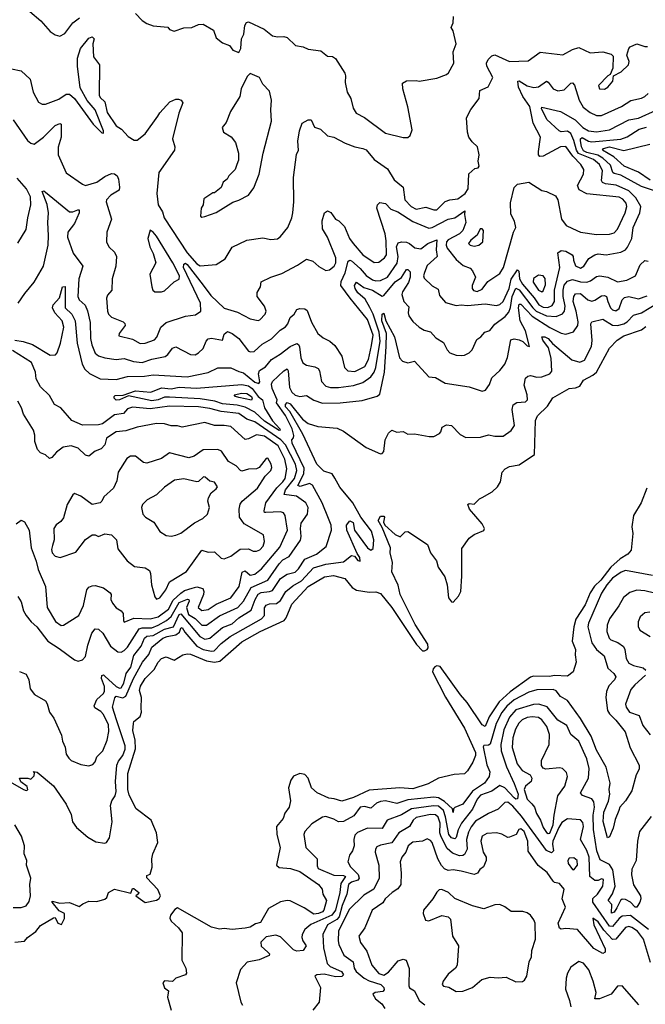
# Model space of a CAD drawing. Extents: x 1603745 to 1745082, y 385868 to 533966.
# Tile 244 of 256: x 1692366 to 1696248, y 414741 to 420854. Entities that reach past the tile are written whole.
import ezdxf

# ---------------------------------------------------------------- set-up
doc = ezdxf.new("R2010")
doc.units = 0

msp = doc.modelspace()

# ---------------------------------------------------------------- linework, layer by layer
at = {"layer": '0CON20XD'}
for points in [[(1692428, 420905), (1692497.7, 420847.7), (1692555, 420781.9), (1692585, 420760.8), (1692615, 420751.2), (1692645, 420769.2), (1692695.2, 420834.8), (1692736.7, 420865)], [(1693083.4, 420893.4), (1693125, 420850), (1693155, 420830), (1693195, 420816.2), (1693285, 420807.5), (1693295, 420792.5), (1693323.8, 420783.8), (1693385, 420803.3), (1693435, 420806), (1693475, 420823.8), (1693505, 420826.7), (1693569.3, 420789.3), (1693585, 420742.5), (1693625, 420710), (1693667.5, 420695), (1693687.5, 420665), (1693725, 420650), (1693737.5, 420675), (1693741.2, 420735), (1693756.2, 420765), (1693762.5, 420817.5), (1693773.6, 420836.4), (1693785, 420840), (1693883.3, 420795), (1693935, 420754), (1693965, 420748), (1694005, 420750.8), (1694025, 420744.2), (1694076.7, 420695), (1694125, 420685.7), (1694155, 420671.4), (1694235, 420661.2), (1694275, 420628), (1694306.2, 420626.2), (1694325, 420613.3), (1694383.1, 420523.1), (1694388.1, 420505), (1694385.8, 420465), (1694396.9, 420405), (1694420.5, 420365), (1694434.6, 420304.6), (1694454.2, 420275), (1694505, 420247.1), (1694635, 420148.9), (1694745, 420122), (1694775, 420123.8), (1694788.8, 420135), (1694800.7, 420170.7), (1694773.8, 420313.8), (1694742.2, 420425), (1694740.8, 420459.2), (1694765, 420474), (1694825, 420477.5), (1694845, 420472.5), (1694955, 420491.4), (1695015, 420514.4), (1695026, 420524), (1695060, 420585), (1695054.7, 420655.3), (1695074.4, 420705), (1695056.4, 420785), (1695043.3, 420805), (1695055.7, 420835.7), (1695056.9, 420875)], [(1692315, 420550), (1692375, 420535.8), (1692431.2, 420485), (1692450, 420405), (1692482.5, 420342.5), (1692505, 420330), (1692525, 420330.6), (1692609.3, 420360.7), (1692655, 420391.3), (1692675, 420391.6), (1692705.8, 420365.8), (1692822.3, 420205), (1692875, 420151.2), (1692885, 420150), (1692885.7, 420165), (1692833.8, 420293.8), (1692783.5, 420353.5), (1692741, 420431), (1692723.8, 420566.2), (1692725.4, 420615), (1692744, 420675), (1692795, 420738.9), (1692815, 420747.8), (1692828.1, 420735), (1692820, 420705), (1692823.9, 420623.9), (1692860.6, 420575), (1692860, 420385), (1692865, 420371.2), (1692895, 420343.3), (1692908.8, 420278.8), (1692963.8, 420195), (1692996.7, 420175), (1693039.5, 420129.5), (1693076, 420106), (1693095, 420105.8), (1693145, 420145.5), (1693223.1, 420255), (1693234.5, 420275.5), (1693298, 420345), (1693335, 420360.9), (1693351.9, 420361.9), (1693368.8, 420355), (1693377.6, 420337.6), (1693352.7, 420275), (1693313.1, 420115), (1693327.5, 420065), (1693325.8, 420045), (1693228.6, 419905), (1693216.9, 419775), (1693224.7, 419705), (1693251.7, 419661.7), (1693261.8, 419625), (1693405, 419406.1), (1693465, 419338.2), (1693485, 419325.6), (1693585, 419334.2), (1693640.6, 419369.4), (1693685, 419441.4), (1693774.3, 419485.7), (1693875, 419500), (1693925, 419488.6), (1693965, 419494.2), (1693985, 419508.8), (1694029.4, 419565), (1694054.4, 419625), (1694060, 419655), (1694067.1, 419722.9), (1694065.3, 419874.7), (1694083.3, 420016.7), (1694095.6, 420045), (1694090.7, 420099.3), (1694101.9, 420165), (1694118.3, 420211.7), (1694155, 420233.3), (1694175, 420233.3), (1694195, 420187.5), (1694232.5, 420175), (1694275, 420133.3), (1694315, 420124), (1694385, 420087.9), (1694445, 420065.5), (1694495, 420055.5), (1694515, 420045.5), (1694565, 419985.5), (1694648.1, 419928.1), (1694690.4, 419860.4), (1694711.8, 419841.8), (1694745.6, 419815), (1694755.3, 419735), (1694793.9, 419693.9), (1694825, 419678.9), (1694885, 419690.3), (1694935, 419673), (1694955, 419674.7), (1695005, 419725.4), (1695035, 419736), (1695085, 419741.4), (1695129.1, 419775), (1695148.5, 419805), (1695152.7, 419897.3), (1695189.3, 419930.7), (1695210, 419935), (1695216.7, 419945), (1695210, 419975), (1695217.5, 420015), (1695205.6, 420065), (1695173.1, 420095), (1695151.9, 420125), (1695144.4, 420155), (1695138, 420245), (1695165, 420296.2), (1695216, 420365), (1695222, 420415), (1695271.7, 420438.3), (1695301.2, 420495), (1695264.6, 420565), (1695263.1, 420585), (1695273.4, 420606.6), (1695295, 420629.2), (1695315, 420635.6), (1695404.1, 420594.1)], [(1695404.1, 420594.1), (1695520.9, 420599.1), (1695595, 420652.5), (1695736.2, 420636.2), (1695795, 420668.6), (1695835, 420682), (1695905, 420649.4), (1695985, 420654.2), (1696035, 420641.2), (1696048.3, 420628.3), (1696046.2, 420553.8), (1696030, 420515), (1696015, 420506.7), (1695957.5, 420445), (1695962.5, 420425), (1695995, 420422), (1696016, 420435), (1696046.5, 420473.5), (1696050, 420505), (1696098.8, 420531.2), (1696143.8, 420575), (1696147.5, 420595), (1696133.8, 420635), (1696145.8, 420675), (1696154.5, 420685.5), (1696195, 420705.4), (1696245, 420687.5), (1696261.1, 420688.9)], [(1692325, 420233.6), (1692415, 420103.6), (1692435, 420088.2), (1692455, 420081.9), (1692514.4, 420125), (1692585, 420196.5), (1692615, 420210), (1692623.8, 420205), (1692623.1, 420125), (1692603.8, 420063.8), (1692604.5, 420015), (1692655, 419904.2), (1692755, 419832.5), (1692775, 419824.4), (1692844.6, 419844.6), (1692895, 419880.5), (1692935, 419898.7), (1692955, 419896.6), (1692970.5, 419885), (1692979.1, 419865), (1692986.1, 419813.9), (1692983.1, 419796.9), (1692930.5, 419765), (1692905, 419735.7), (1692903.2, 419723.2), (1692935.6, 419615), (1692906.7, 419535), (1692905.5, 419475.5), (1692918.6, 419445), (1692955, 419410.8), (1692965.5, 419384.5), (1692963.2, 419325), (1692940, 419245), (1692937.1, 419175), (1692911.1, 419145), (1692904.6, 419125.4), (1692910, 419045), (1692917.5, 419025), (1692936.4, 419006.4), (1693008.5, 418978.5), (1693018.5, 418968.5), (1693020, 418955), (1692982.5, 418905), (1692981.4, 418891.4), (1693065, 418871.5), (1693113.9, 418843.9), (1693145, 418845.3), (1693202.8, 418867.2), (1693216.3, 418883.7), (1693241.5, 418945), (1693275.6, 418975), (1693395, 419013.1), (1693457.4, 419022.6), (1693490.6, 419045), (1693487.7, 419095), (1693381.8, 419315), (1693385, 419336.7), (1693395, 419343.3), (1693405, 419334), (1693505, 419206.5), (1693551.5, 419141.5), (1693635, 419063.8), (1693718.3, 419038.3), (1693795, 418998), (1693845, 418986), (1693855, 418990), (1693888.1, 419025), (1693895.6, 419045), (1693885.6, 419075), (1693840, 419135), (1693840.3, 419159.7), (1693860, 419195), (1693865, 419227.5), (1693925, 419255.6), (1693992.5, 419277.5), (1694090.4, 419329.6), (1694145, 419368), (1694185, 419354.3), (1694221.3, 419321.3), (1694265, 419296.4), (1694288.5, 419301.5), (1694316.9, 419325), (1694327.5, 419345), (1694326.6, 419375), (1694275, 419504.2), (1694244.3, 419555), (1694241.9, 419605), (1694256.7, 419655), (1694275, 419668.2), (1694296.9, 419656.9), (1694325, 419616), (1694346.1, 419606.1), (1694380.4, 419570.4), (1694413.1, 419495), (1694434, 419464), (1694495.4, 419395), (1694565, 419346), (1694595, 419348.9), (1694630, 419375), (1694641.6, 419395), (1694640.8, 419480.8), (1694632.9, 419525), (1694581.5, 419685), (1694585.8, 419705), (1694601.2, 419718.8), (1694635, 419712.1), (1694668.8, 419678.8), (1694712.3, 419662.3), (1694805, 419600.6), (1694905, 419560), (1694925, 419564.2), (1695025, 419616.5), (1695065, 419624.5), (1695127.9, 419667.9), (1695125.6, 419644.4), (1695135.1, 419595), (1695116.1, 419545), (1695095.2, 419525), (1695025, 419487.8), (1695015, 419475.3), (1695012.3, 419455), (1695019, 419435), (1695075, 419365.5), (1695118.3, 419328.3), (1695161.2, 419311.2), (1695174.7, 419294.7), (1695193.5, 419255), (1695173.1, 419205), (1695172.7, 419185), (1695182.2, 419172.2), (1695205, 419167.5), (1695235, 419180.8), (1695270.4, 419229.6), (1695345, 419278.6), (1695367.9, 419315), (1695429.1, 419535), (1695445.4, 419565), (1695435.6, 419604.4), (1695413.8, 419646.2), (1695412.3, 419717.7), (1695435, 419812.5), (1695455, 419833.3), (1695525, 419846.2), (1695605, 419793.3), (1695635, 419788), (1695690.5, 419760.5), (1695705.6, 419735.6), (1695727.1, 419615), (1695757.2, 419577.2), (1695795, 419558.5), (1695845, 419535.7), (1695945, 419520.5), (1696025, 419522.4), (1696055, 419531.6), (1696076.2, 419553.8), (1696122, 419655), (1696132.4, 419695), (1696128.1, 419715), (1696109.3, 419739.3), (1696085, 419752.1), (1695885, 419772.3), (1695837.4, 419797.4), (1695827.8, 419825), (1695863.8, 419895), (1695865.4, 419925), (1695847.8, 419955), (1695798, 420008), (1695755, 420066), (1695722.5, 420065), (1695615, 420006), (1695594.3, 420004.3), (1695585.9, 420015.9), (1695584.3, 420035), (1695596.9, 420125), (1695551.4, 420211.4), (1695530.7, 420315), (1695487.9, 420377.9), (1695461.5, 420435), (1695457, 420473), (1695465, 420474.5), (1695515, 420443), (1695556.3, 420433.7), (1695585, 420438.4), (1695635, 420471.8), (1695645, 420466.9), (1695675, 420424.4), (1695705, 420413.2), (1695745, 420419.2), (1695785, 420460), (1695795, 420462.3), (1695807.6, 420447.6), (1695837.1, 420355), (1695861.7, 420311.7), (1695905, 420278.2), (1695945, 420260.4), (1695975, 420258.9), (1696100.6, 420315), (1696157.5, 420352.5), (1696225, 420367.1), (1696245, 420377.1), (1696265, 420395.5)], [(1693495, 419627.5), (1693515, 419632.5), (1693585, 419656.7), (1693688.8, 419721.2), (1693726.6, 419733.4), (1693786.2, 419765), (1693819.1, 419810.9), (1693850.8, 419895), (1693875.6, 420025), (1693928.2, 420225), (1693923.3, 420295), (1693928.1, 420355), (1693915, 420410), (1693874, 420455), (1693853.3, 420495), (1693795, 420520), (1693777.7, 420502.3), (1693740, 420425), (1693732.7, 420377.3), (1693673.3, 420285), (1693646.7, 420215), (1693621.2, 420185), (1693631.2, 420155), (1693677.7, 420127.7), (1693705, 420092.5), (1693723.3, 420025), (1693722.5, 419982.5), (1693714.2, 419955.8), (1693703.8, 419925), (1693663.3, 419885), (1693653.3, 419865), (1693627.5, 419845), (1693615, 419813.3), (1693575, 419780), (1693565, 419780), (1693507.5, 419742.5), (1693503.3, 419705), (1693492.5, 419685), (1693487.5, 419635), (1693495, 419627.5)], [(1692356.1, 419093.9), (1692396.9, 419155), (1692455.4, 419224.6), (1692514.6, 419325), (1692542, 419455), (1692545.4, 419515.4), (1692539.6, 419595), (1692545.4, 419654.6), (1692537.2, 419707.2), (1692505, 419787.5), (1692515, 419791.2), (1692525, 419784), (1692675, 419661.8), (1692695, 419661.6), (1692725.6, 419674.4), (1692735, 419674), (1692735.7, 419655), (1692705, 419588.5), (1692664.8, 419535.2), (1692662.4, 419505), (1692697.4, 419405), (1692757.9, 419325), (1692732.9, 419245), (1692727, 419135), (1692735.3, 419115), (1692772, 419082), (1692786.7, 419046.7), (1692802.3, 418975), (1692805.3, 418875.3), (1692812.7, 418835), (1692835, 418784.3), (1692855, 418768.1), (1692895, 418755.5), (1692965, 418744.5), (1693015, 418751.6), (1693072.6, 418732.6), (1693125, 418725.7), (1693185, 418745.9), (1693267.7, 418762.3), (1693285.5, 418775), (1693315, 418814.5), (1693335, 418822.9), (1693425, 418775.5), (1693455, 418774.4), (1693474.6, 418785.4), (1693505, 418813.1), (1693522.2, 418857.8), (1693535, 418873.3), (1693555, 418876.1), (1693625, 418864.2), (1693635, 418901.2), (1693655, 418917.5), (1693685, 418905.3), (1693725.2, 418875.2), (1693785, 418797.1), (1693798.5, 418791.5), (1693820, 418795), (1693870.3, 418839.7), (1693928, 418872), (1693983.1, 418926.9), (1694015, 418947.1), (1694029.6, 418965), (1694044.7, 419005.3), (1694069.6, 419025), (1694085.9, 419054.1), (1694105, 419061.1), (1694135, 419059.6), (1694148.9, 419048.9), (1694176.4, 418976.4), (1694215, 418906.9), (1694248.3, 418878.3), (1694289.4, 418859.4), (1694322, 418832), (1694363.8, 418765), (1694382.2, 418695), (1694402.5, 418675), (1694445, 418669.2), (1694508.4, 418701.6), (1694530.9, 418745), (1694548.9, 418831.1), (1694559.6, 418895), (1694525, 418993.6), (1694415.4, 419125.4), (1694359.3, 419205), (1694360.2, 419229.8), (1694385, 419281.9), (1694405, 419355.5), (1694415, 419362.2), (1694425, 419357.5), (1694479.1, 419309.1), (1694515, 419266.9), (1694555, 419239.1), (1694575, 419232.1), (1694605, 419234.2), (1694647.4, 419255), (1694707.7, 419342.3), (1694714, 419385), (1694704.5, 419445), (1694715, 419468.2), (1694735, 419475.9), (1694765, 419473.3), (1694785, 419465.4), (1694818.7, 419438.7), (1694855, 419432.4), (1694897.3, 419465), (1694955, 419488.1), (1694950, 419425), (1694956.5, 419385), (1694895, 419327.4), (1694877.4, 419285), (1694871.3, 419265), (1694875, 419249.2), (1694925, 419201.4), (1694962.1, 419182.1), (1694971.7, 419141.7), (1695007.5, 419097.5), (1695075, 419079.4), (1695105.7, 419084.3), (1695145, 419078.8), (1695255, 419090), (1695325, 419080), (1695345, 419085.9), (1695365, 419105.3), (1695402.4, 419185), (1695415, 419243.3), (1695455, 419300.4), (1695462.2, 419292.2), (1695466.8, 419245), (1695485, 419211.5), (1695558.1, 419128.1), (1695587.4, 419085), (1695615, 419070.5), (1695642.8, 419067.2), (1695669.7, 419080.3), (1695683.7, 419105), (1695684, 419175), (1695717.9, 419315), (1695705, 419406), (1695725, 419421.2), (1695755, 419416.6), (1695794.2, 419394.2), (1695800.8, 419385), (1695802.1, 419362.1), (1695815, 419325.3), (1695845, 419311.9), (1695865.9, 419324.1), (1695898.1, 419371.9), (1695935, 419395.4), (1695955, 419400), (1696005, 419393.5), (1696095, 419411.2), (1696124.1, 419425.9), (1696137.9, 419442.1), (1696163.3, 419496.7), (1696172.8, 419565), (1696214.7, 419655), (1696219.5, 419695), (1696189.3, 419749.3), (1696145, 419791.2), (1696066.2, 419826.2), (1696000, 419835), (1695983, 419843), (1695976.3, 419856.3), (1695982.6, 419915), (1695963, 419955), (1695925.7, 419985.7), (1695833.2, 420023.2), (1695820, 420045), (1695805, 420103.3), (1695785, 420148), (1695765, 420161.5), (1695725, 420158.7), (1695713.5, 420163.5), (1695636.9, 420235), (1695602.9, 420302.9)], [(1695602.9, 420302.9), (1695605, 420312), (1695720.8, 420285), (1695812.8, 420232.8), (1695859.2, 420185), (1695895, 420165.2), (1695945, 420157.5), (1696025, 420170.9), (1696145, 420231.9), (1696205, 420243), (1696315, 420291.9)], [(1696348.2, 419778.2), (1696225, 419819.6), (1696095, 419888.3), (1696055, 419898.4), (1696046.5, 419906.5), (1696031.4, 419951.4), (1695985.1, 419995.1), (1695952.6, 420012.6), (1695885, 420030), (1695865, 420041.1), (1695851.9, 420065), (1695845.2, 420104.8), (1695845.4, 420115), (1695855, 420122.1), (1695895, 420099.8), (1695916.2, 420096.2), (1696095, 420112.6), (1696135, 420126.1), (1696210, 420175), (1696255, 420187)], [(1696277.9, 419857.9), (1696205, 419907.1), (1696116.5, 419945), (1696053.2, 420003.2), (1695981.4, 420045), (1695988.5, 420055), (1696025, 420064.3), (1696115, 420041.4), (1696275, 420082.2)], [(1692355, 419466.7), (1692405, 419551.2), (1692415.6, 419625), (1692436, 419704), (1692433.8, 419755), (1692408.3, 419805), (1692350.3, 419870.3)], [(1695185, 419447.8), (1695215, 419454), (1695239.2, 419475), (1695243.3, 419545), (1695235, 419556.7), (1695223.8, 419555), (1695204.5, 419515.5), (1695164.4, 419485), (1695150.8, 419465), (1695161.2, 419455), (1695185, 419447.8)], [(1693245, 419164), (1693265, 419170), (1693325, 419225.8), (1693355, 419244.3), (1693357.5, 419265), (1693316.5, 419345), (1693215, 419511.2), (1693195, 419535.3), (1693175, 419546.7), (1693160.6, 419495), (1693172.9, 419445), (1693193.7, 419403.7), (1693210.6, 419345), (1693174.3, 419275), (1693185.8, 419195), (1693192, 419175), (1693205, 419164), (1693245, 419164)], [(1692335.3, 418865.3), (1692386.5, 418856.5), (1692445, 418837.3), (1692555, 418771.7), (1692587.5, 418772.5), (1692599.2, 418785), (1692619, 418845), (1692640.1, 418945), (1692629, 418985), (1692582.9, 419035), (1692568.5, 419065), (1692573.2, 419085), (1692612.2, 419127.8), (1692632, 419195), (1692647.3, 419197.3), (1692648.2, 419065), (1692688.5, 419025), (1692709.3, 418985), (1692722, 418845), (1692753.8, 418715), (1692769.7, 418685), (1692798.1, 418658.1), (1692865, 418624.2), (1692965, 418621.1), (1693035, 418639.8), (1693139.7, 418640.3), (1693195, 418648.8), (1693405, 418637.7), (1693535, 418663.2), (1693595, 418693.8), (1693675, 418691.8), (1693725, 418670), (1693755, 418661.2), (1693825, 418604.1), (1693850, 418595), (1693856.5, 418605), (1693846.8, 418655), (1693853.3, 418676.7), (1693892, 418698), (1693928.9, 418745), (1693982.8, 418777.2), (1694044.3, 418825), (1694085, 418842.9), (1694095, 418837.8), (1694102.2, 418822.2), (1694110.5, 418755), (1694123.7, 418723.7), (1694145, 418708.5), (1694198.1, 418698.1), (1694218, 418688), (1694226, 418675), (1694238.7, 418608.7), (1694265, 418578.5), (1694295, 418570.3), (1694345, 418570), (1694436.7, 418583.3), (1694495, 418601.9), (1694543.8, 418636.2), (1694565, 418665.5), (1694575.8, 418695), (1694601.8, 418858.2), (1694596.7, 418915), (1694559.9, 419025), (1694537.8, 419067.8), (1694510.1, 419120.1), (1694465, 419159.4), (1694446.7, 419185), (1694444.2, 419205), (1694455, 419224.4), (1694501.9, 419191.9), (1694555, 419175.6), (1694615, 419138.6), (1694625, 419142.9), (1694695, 419226.2), (1694735.8, 419254.2), (1694765, 419303.9), (1694775, 419302.5), (1694788.1, 419288.1), (1694787.9, 419255), (1694778.3, 419221.7), (1694741.3, 419165), (1694737.5, 419147.5), (1694749.1, 419105), (1694780.9, 419070.9), (1694776.7, 419035), (1694781.1, 419015), (1694805, 418980.7), (1694845, 418945.3), (1694875, 418927.5), (1694915, 418915.4), (1694948.1, 418878.1), (1694995, 418849.4), (1695017.8, 418805), (1695035, 418786.7), (1695075, 418771.8), (1695105, 418768.5), (1695125, 418770.6), (1695154.5, 418785.5), (1695172.9, 418805), (1695202, 418868), (1695227.5, 418885), (1695252, 418915), (1695282.5, 418925), (1695315, 418964.7), (1695378.3, 419011.7), (1695401.2, 419038.8), (1695412.1, 419067.9), (1695420.8, 419135), (1695445, 419187), (1695465, 419178), (1695548.9, 419065), (1695570.6, 419045), (1695635, 419016.3), (1695695, 419010.9), (1695732.9, 419027.1), (1695747.2, 419045), (1695749.8, 419075), (1695738.2, 419135), (1695737.5, 419175), (1695745, 419206.9), (1695765, 419231.4), (1695795, 419240.8), (1695845, 419226.7), (1695885, 419225.2), (1695907.7, 419232.3), (1695945, 419260), (1695965, 419264.1), (1696015, 419256.7), (1696076.1, 419226.1), (1696133.3, 419236.7), (1696186.3, 419263.7), (1696215, 419333.1), (1696245, 419358.5), (1696265, 419354.5)], [(1695605, 419165.4), (1695615, 419170.9), (1695627.6, 419207.6), (1695627.1, 419247.1), (1695615, 419264.4), (1695585, 419268.9), (1695553.1, 419246.9), (1695552.3, 419225), (1695585, 419176), (1695605, 419165.4)], [(1692365, 416807.5), (1692405, 416790), (1692422.2, 416755), (1692430.3, 416700.3), (1692456.7, 416665), (1692526.2, 416625), (1692537, 416607), (1692551.4, 416555), (1692578, 416518), (1692625, 416412), (1692631.3, 416375), (1692648, 416338), (1692654.6, 416295), (1692670, 416270), (1692685.3, 416255.3), (1692745, 416229.4), (1692795, 416221.2), (1692820.3, 416229.7), (1692835, 416246.2), (1692845, 416278), (1692881.2, 416315), (1692908.1, 416381.9), (1692919.4, 416435), (1692916.1, 416476.1), (1692885, 416541.2), (1692869.4, 416559.4), (1692832.8, 416582.8), (1692827.5, 416595), (1692845, 416634.5), (1692885, 416670.4), (1692891.6, 416685), (1692893, 416715), (1692874.4, 416765), (1692875, 416783.3), (1692885, 416786.9), (1692895, 416779.4), (1692965, 416714.6), (1692985, 416704.4), (1692995, 416705.8), (1693012.3, 416735), (1693025.8, 416794.2), (1693056, 416835), (1693073.5, 416906.5), (1693119.6, 416965), (1693140, 417015), (1693155, 417026.4), (1693195, 417030.9), (1693265, 417069.9), (1693319.8, 417085), (1693355, 417161.7), (1693365, 417165.2), (1693484.5, 417024.5), (1693515, 417007.3), (1693546.5, 417013.5), (1693625, 417081.6), (1693685, 417103.7), (1693725, 417140.2), (1693802.5, 417187.5), (1693826.8, 417255), (1693845, 417287.3), (1693865, 417298.8), (1693915, 417303.3), (1693935, 417311), (1693985, 417385.6), (1694025, 417412.4), (1694075.6, 417424.4), (1694095, 417444), (1694135, 417505.9), (1694207.8, 417535), (1694267.4, 417582.6), (1694301.5, 417685), (1694298.8, 417715), (1694282.4, 417757.6), (1694243.6, 417855), (1694181.9, 417965), (1694165, 417974.8), (1694105.6, 417955.6), (1694092.2, 417962.2), (1694129, 418035), (1694130, 418070), (1694057.3, 418225), (1694054.3, 418245.7), (1694065, 418257.5), (1694067.3, 418272.7), (1694056.7, 418315), (1694015, 418397), (1693958.4, 418475), (1693963, 418495), (1693932.4, 418565), (1693927.9, 418592.1), (1693935, 418608), (1694005, 418673.6), (1694026.1, 418686.1), (1694032.5, 418675), (1694040.2, 418570.2), (1694055, 418542.3), (1694075, 418523.9), (1694105, 418514.6), (1694145, 418521.3), (1694191.4, 418491.4), (1694245, 418473.4), (1694355, 418476), (1694490.9, 418489.1), (1694583.4, 418516.6), (1694599.7, 418530.3), (1694629.6, 418665), (1694640.6, 418825), (1694640.9, 418905), (1694613, 418985), (1694615, 419026.7), (1694625, 419031.2), (1694637.5, 418985), (1694690.6, 418885), (1694723.5, 418755), (1694741.2, 418735), (1694775, 418724.2), (1694815, 418733.3), (1694905, 418637.5), (1694945, 418632.9), (1695005, 418596.7), (1695155, 418575.4), (1695235, 418548.2), (1695255.8, 418554.2), (1695280.6, 418589.4), (1695295, 418630), (1695345, 418676), (1695376.5, 418715), (1695392.4, 418757.6), (1695414, 418866), (1695435, 418872.1), (1695465.9, 418865.9), (1695487.2, 418857.2), (1695515, 418830), (1695530, 418825), (1695505, 418921.9), (1695471.5, 418985), (1695461.9, 419065), (1695465, 419087.8), (1695475, 419087.8), (1695545, 419014.2), (1695655, 418942.5), (1695725, 418907.6), (1695755, 418901.3), (1695802.7, 418917.3), (1695830, 418955), (1695832, 418978), (1695819.6, 419045), (1695799.4, 419105), (1695803.7, 419136.3), (1695815, 419152.7), (1695845.2, 419155.2), (1695891.5, 419115), (1695915, 419107.7), (1695935, 419112.3), (1695975, 419139.1), (1695995, 419142.3), (1696007.5, 419135), (1696015.6, 419105), (1696031.9, 419065), (1696045, 419052.4), (1696065, 419046.4), (1696085, 419061.8), (1696104.1, 419115), (1696119.6, 419130.4), (1696145, 419136.3), (1696205, 419121.5), (1696259.7, 419140.3)], [(1692967.3, 416507.3), (1692941, 416585), (1692955.6, 416644.4), (1692965, 416653.5), (1693005, 416643), (1693025.1, 416655), (1693072.6, 416765), (1693128.7, 416865), (1693166.7, 416913.3), (1693185, 416958), (1693255, 417014), (1693281.1, 417025), (1693335, 417034.3), (1693358, 417052), (1693365, 417076.7), (1693375, 417081.5), (1693391.3, 417051.3), (1693465.7, 416965), (1693505, 416944.5), (1693555, 416934.1), (1693573.5, 416936.5), (1693615, 416981.4), (1693670.9, 417025), (1693865.3, 417135), (1693884, 417156), (1693885, 417203.3), (1693895, 417218.9), (1693915, 417226.9), (1693960.3, 417229.7), (1693985, 417248.5), (1694017.8, 417305), (1694060, 417340), (1694115, 417370.7), (1694189, 417451), (1694264.8, 417474.8), (1694375, 417488.8), (1694425, 417528.5), (1694443.2, 417523.2), (1694465, 417496.7), (1694477.9, 417492.1), (1694475.9, 417515), (1694459.2, 417539.2), (1694395.6, 417685), (1694393.6, 417716.4), (1694415, 417742.5), (1694435, 417732.5), (1694443.1, 417685), (1694524.9, 417574.9), (1694545, 417561.2), (1694558.9, 417571.1), (1694563.3, 417625), (1694547.8, 417677.8), (1694481.8, 417765), (1694432.7, 417855), (1694352.7, 417952.7), (1694321.9, 418008.1), (1694304.5, 418034.5), (1694252, 418052), (1694210, 418095), (1694121.9, 418281.9), (1694041.5, 418421.5), (1694015, 418451.4), (1694015.7, 418465), (1694025, 418477.8), (1694045, 418470), (1694120.4, 418375), (1694155, 418347.6), (1694215, 418328.9), (1694335, 418318.2), (1694375, 418299.2), (1694515, 418198.9), (1694605, 418158.8), (1694615, 418160), (1694625, 418172.5), (1694634.5, 418245.5), (1694655, 418286.7), (1694675, 418306.7), (1694705, 418293.8), (1694745, 418296.7), (1694775, 418280), (1694815, 418284), (1694907.5, 418267.5), (1694935, 418266.2), (1694970, 418285), (1694980, 418295), (1694988, 418325), (1695015, 418338.1), (1695046, 418335), (1695099.8, 418279.8), (1695135, 418260), (1695225, 418261.9), (1695275, 418277.5), (1695315, 418269.5), (1695365, 418269.4), (1695415.4, 418304.6), (1695435.4, 418335), (1695422.5, 418435), (1695427.1, 418462.9), (1695451.5, 418478.5), (1695505, 418481.9), (1695516.7, 418495), (1695515.3, 418525), (1695496.6, 418585), (1695505, 418628), (1695519.1, 418640.9), (1695535, 418644.4), (1695574, 418634), (1695605, 418636), (1695655, 418655.5), (1695667.4, 418672.6), (1695663.7, 418753.7), (1695648, 418818), (1695612.4, 418865), (1695606.2, 418885), (1695625, 418885.9), (1695645, 418875.2), (1695672.9, 418842.9), (1695791.7, 418741.7), (1695842.3, 418727.7), (1695870, 418740), (1695914.2, 418825.8), (1695918, 418862), (1695908.9, 418965), (1695915, 418977.5), (1695985, 418995.3), (1696045, 418957.6), (1696075, 418955.7), (1696115, 418967), (1696135, 418978.2), (1696175, 419020.7), (1696225, 419033.7), (1696318.4, 419091.6)], [(1692335, 415126.7), (1692395, 415133.3), (1692413.8, 415155), (1692467, 415193), (1692495, 415231.2), (1692575, 415277.5), (1692585, 415280), (1692603.3, 415245), (1692625, 415236.7), (1692643.3, 415273.3), (1692643.3, 415305), (1692610.9, 415320.9), (1692566.7, 415375), (1692568.3, 415381.7), (1692615, 415368.6), (1692675, 415373.8), (1692735, 415347.5), (1692757.5, 415365), (1692795, 415381.2), (1692845, 415380), (1692895, 415393.1), (1692907.1, 415405), (1692917.5, 415435), (1692954.4, 415455.6), (1693055, 415431.2), (1693065, 415460), (1693075, 415460), (1693105.8, 415435), (1693103.6, 415426.4), (1693087.5, 415415), (1693145, 415373.4), (1693215, 415387.6), (1693231.1, 415398.9), (1693238.8, 415415), (1693223.3, 415453.3), (1693154.3, 415525.7), (1693155, 415540), (1693175, 415550), (1693188.3, 415591.7), (1693186, 415645), (1693192, 415675), (1693222, 415745), (1693214, 415805), (1693182.5, 415885), (1693089.5, 415955), (1693045, 416039.4), (1693037, 416075), (1693036.6, 416175), (1693083.6, 416326.4), (1693081.4, 416381.4), (1693068.3, 416441.7), (1693071.2, 416485), (1693075, 416496.7), (1693112.7, 416527.3), (1693122, 416555), (1693120.5, 416580.5), (1693122.2, 416645), (1693110.2, 416690.2), (1693115, 416715.6), (1693144.1, 416765), (1693200.3, 416819.7), (1693224.6, 416865), (1693245, 416887.5), (1693275, 416897.8), (1693325, 416878.6), (1693378.6, 416911.4), (1693405, 416917.7), (1693425, 416914.5), (1693525, 416872.7), (1693575, 416866.1), (1693607.6, 416872.4), (1693745, 416992.6), (1693857.9, 417055), (1694006.3, 417123.7), (1694019.8, 417140.2), (1694055, 417226), (1694155.3, 417335), (1694257.8, 417395), (1694313.8, 417403.8), (1694383.1, 417385), (1694428.1, 417328.1), (1694455, 417311.7), (1694535, 417299.2), (1694575, 417302.9), (1694605, 417292.2), (1694675.3, 417205.3), (1694827.2, 416975), (1694864.9, 416934.9), (1694877.5, 416935), (1694893.8, 416945), (1694899.8, 416955), (1694897.5, 416977.5), (1694819.9, 417099.9), (1694726.7, 417285), (1694714.1, 417344.1), (1694675.7, 417425.7), (1694678.5, 417485), (1694664.7, 417545), (1694667.5, 417575), (1694615, 417701.4), (1694590.8, 417745), (1694605, 417771.2), (1694625, 417771.2), (1694630, 417765), (1694623.3, 417735), (1694631.4, 417715), (1694695, 417658.8), (1694725.8, 417644.2), (1694757.5, 417675), (1694775, 417676.7), (1694895.7, 417595.7), (1694914.2, 417545), (1694951.9, 417495), (1694961.8, 417455), (1695003.5, 417395), (1695019.1, 417345), (1695026.2, 417265), (1695045, 417239.4), (1695055, 417238.6), (1695089.5, 417275), (1695102.9, 417305), (1695109.6, 417399.6), (1695109.7, 417570.3), (1695154, 417636), (1695185, 417658.5), (1695246.5, 417683.5), (1695250.8, 417695), (1695235, 417724.2), (1695157.5, 417815), (1695147.5, 417845), (1695155, 417850), (1695185, 417846.7), (1695219.5, 417880.5), (1695235, 417888), (1695297.9, 417922.1), (1695330, 417955), (1695349.2, 417985), (1695360, 418045), (1695378.6, 418065), (1695405, 418080.9), (1695465, 418091.1), (1695559.5, 418155), (1695566.2, 418365), (1695578.9, 418395), (1695640, 418455), (1695673.9, 418506.1), (1695775, 418564.2), (1695815, 418568.6), (1695840.6, 418579.4), (1695863.4, 418616.6), (1695922.8, 418647.2), (1695944.1, 418665.9), (1696025, 418815.8), (1696073.3, 418865), (1696115, 418891.7), (1696225, 418929.4), (1696250.4, 418949.6)], [(1692355, 417272.5), (1692375, 417240.8), (1692390, 417185), (1692405.5, 417155.5), (1692436.4, 417116.4), (1692471.9, 417085), (1692539.5, 416995), (1692610.7, 416950.7), (1692705, 416880), (1692728.3, 416871.7), (1692755, 416880), (1692775, 416901.2), (1692788.7, 416971.3), (1692812.9, 417045), (1692835, 417071.5), (1692855, 417070.5), (1692880.7, 417045), (1692928.8, 416965), (1692975, 416930), (1692995, 416927.5), (1693015, 416937.1), (1693035, 416958.7), (1693107.4, 417072.6), (1693125, 417079.4), (1693185, 417078.1), (1693225.5, 417094.5), (1693276.1, 417123.9), (1693305, 417149), (1693354.9, 417235), (1693406.1, 417256.1), (1693416.1, 417255), (1693418.4, 417245), (1693400, 417205), (1693412.3, 417162.3), (1693455, 417136.5), (1693495, 417096), (1693525, 417094.8), (1693605, 417154), (1693719.7, 417205), (1693754.4, 417245), (1693801.7, 417328.3), (1693906.2, 417375), (1693974.9, 417475.1), (1693999.6, 417500.4), (1694038.2, 417521.8), (1694107.6, 417622.4), (1694112.8, 417645), (1694107.4, 417695), (1694112.6, 417727.4), (1694150.8, 417785), (1694156.1, 417825), (1694142.2, 417855), (1694082.5, 417895), (1694007, 417907), (1694014.8, 417935), (1694070.3, 418005), (1694085.4, 418055), (1694077.2, 418095), (1694015.9, 418215), (1693986.2, 418245), (1693825, 418358.3), (1693775, 418373.2), (1693725, 418410.2), (1693615, 418421.2), (1693545, 418440.3), (1693475, 418449.8), (1693295, 418453.8), (1693175, 418438.7), (1693065, 418448.1), (1693035, 418438.2), (1693010, 418410), (1692955, 418400.4), (1692880, 418345), (1692855, 418338), (1692755, 418337.8), (1692690, 418365), (1692622, 418445), (1692582, 418465), (1692550.2, 418520.2), (1692494.2, 418575), (1692467.5, 418625), (1692464.4, 418665.6), (1692438.9, 418725), (1692320.3, 418800.3)], [(1693975, 418304.2), (1693885, 418361.1), (1693825, 418417.2), (1693765, 418447.8), (1693715, 418461.4), (1693625, 418469.9), (1693575.8, 418485.8), (1693485, 418500.5), (1693295, 418511.2), (1693265, 418509.8), (1693224.8, 418494.8), (1693185, 418488.4), (1693041.4, 418518.6), (1692984.6, 418494.6), (1692965, 418492.4), (1692952.3, 418505), (1692951.1, 418515), (1692959.1, 418520.9), (1693006.9, 418523.1), (1693085, 418549.3), (1693179.1, 418540.9), (1693245, 418568.9), (1693305, 418562), (1693355, 418573.3), (1693462.5, 418567.5), (1693745, 418588.8), (1693785, 418581.5), (1693807.5, 418565), (1693845.3, 418515.3), (1693873.4, 418495), (1693884.8, 418444.8), (1693934.6, 418364.6), (1693979.6, 418315), (1693982.5, 418305), (1693975, 418304.2)], [(1693805, 418491.4), (1693725, 418507.9), (1693704.4, 418515), (1693695.8, 418525), (1693745, 418535.4), (1693775, 418534.4), (1693804.4, 418515), (1693809.3, 418500.7), (1693805, 418491.4)], [(1692345, 417723.8), (1692375, 417746.2), (1692395, 417736.2), (1692424.3, 417685), (1692437.7, 417575), (1692467.5, 417492.5), (1692480.4, 417440.4), (1692525.6, 417335), (1692537.2, 417205), (1692587.3, 417117.3), (1692622.4, 417092.4), (1692636.9, 417095), (1692732.9, 417155), (1692762.3, 417217.7), (1692781.6, 417315), (1692795, 417330.4), (1692815, 417339.5), (1692835, 417340.6), (1692885, 417326.9), (1692927.5, 417295), (1692934.2, 417285), (1692932.2, 417255), (1692941.4, 417231.4), (1692965, 417202), (1692995, 417184.2), (1693007.2, 417167.2), (1693009.2, 417125), (1693015, 417114), (1693075, 417137.6), (1693176.3, 417133.7), (1693225, 417146.7), (1693290.2, 417195), (1693318.8, 417251.2), (1693365, 417294.1), (1693389.4, 417310.6), (1693435.4, 417325.4), (1693465, 417333.6), (1693503.1, 417323.1), (1693509, 417305), (1693507, 417285), (1693474.1, 417205), (1693495, 417185.4), (1693535, 417192.1), (1693585.4, 417224.6), (1693675, 417265.3), (1693727.1, 417335), (1693745.8, 417424.2), (1693765, 417432.1), (1693795, 417406.4), (1693825, 417411.4), (1693865.9, 417445), (1693979.8, 417580.2), (1694026.6, 417685), (1694013.1, 417775), (1694001.8, 417791.8), (1693985, 417799.6), (1693893.7, 417793.7), (1693885.4, 417795.4), (1693882.1, 417805), (1693893.7, 417855), (1693961.3, 417948.7), (1693999.6, 417985), (1694012.2, 418005), (1694022.6, 418065), (1694010, 418125), (1693969.1, 418209.1), (1693885, 418268.4), (1693835, 418276.7), (1693785, 418251.1), (1693765, 418247.9), (1693675, 418329.3), (1693635, 418335.3), (1693575, 418334.1), (1693515, 418353.1), (1693375, 418323.6), (1693345, 418332.9), (1693305, 418332.5), (1693264.1, 418344.1), (1693213.8, 418346.2), (1693095, 418323.6), (1693025, 418300.8), (1692965, 418294.6), (1692905, 418255.5), (1692894.4, 418215), (1692871.1, 418188.9), (1692835, 418174.4), (1692795, 418144.3), (1692775, 418151.1), (1692728.1, 418195), (1692685, 418208.2), (1692635, 418199.6), (1692595, 418170), (1692565, 418137.1), (1692550.5, 418130.5), (1692525, 418152.5), (1692495, 418165.5), (1692476.2, 418185), (1692459.1, 418235), (1692460, 418275), (1692451.8, 418305), (1692389.4, 418405), (1692376.5, 418445), (1692354.6, 418485)], [(1693215, 417257.5), (1693235, 417263.8), (1693272.9, 417315), (1693295.7, 417365), (1693400.9, 417429.1), (1693495, 417561.1), (1693535, 417548.5), (1693575, 417550.6), (1693615, 417511.9), (1693635, 417507.8), (1693675, 417523.6), (1693734, 417566), (1693785, 417568.5), (1693815, 417554.6), (1693835, 417554.6), (1693855, 417562.7), (1693877.3, 417585), (1693885.5, 417615), (1693878.8, 417655), (1693759.5, 417725), (1693729.1, 417765), (1693728.5, 417815), (1693734.6, 417845.4), (1693745.4, 417864.6), (1693840.6, 417945), (1693889.4, 418020.6), (1693924.3, 418055), (1693930, 418075), (1693925.6, 418095), (1693905, 418132.5), (1693895, 418130), (1693851.4, 418075), (1693836.2, 418065), (1693785, 418064.5), (1693745, 418050.5), (1693735, 418055.8), (1693710, 418085), (1693662.3, 418112.3), (1693617.5, 418175), (1693595, 418185.7), (1693505, 418183.3), (1693447.5, 418145), (1693415, 418133.3), (1693295, 418165.7), (1693245, 418130.9), (1693155, 418100.5), (1693135, 418105.6), (1693085, 418143.5), (1693053.3, 418145), (1693030.2, 418129.8), (1692976.5, 418045), (1692967.9, 417992.1), (1692947.1, 417945), (1692887.6, 417892.4), (1692875.3, 417864.7), (1692865, 417855.6), (1692815, 417844.4), (1692745, 417895.5), (1692705, 417913.3), (1692695, 417903.3), (1692660.8, 417845), (1692638.7, 417761.3), (1692620.7, 417739.3), (1692591.4, 417718.6), (1692576.8, 417695), (1692580.6, 417625), (1692569.5, 417590.5), (1692562.7, 417565), (1692567.5, 417545), (1692585, 417524.4), (1692617.5, 417515), (1692715, 417547.8), (1692775, 417627.1), (1692815, 417655.8), (1692835, 417656), (1692855, 417646.2), (1692895, 417662.9), (1692935.6, 417655.6), (1692965.8, 417625), (1692975, 417570), (1693032.5, 417495), (1693078.8, 417458.8), (1693145, 417450.8), (1693171.2, 417435), (1693178, 417415), (1693182.7, 417345), (1693205, 417270), (1693215, 417257.5)], [(1693305, 417647.1), (1693335, 417653.1), (1693365, 417665.6), (1693450.2, 417729.8), (1693502.6, 417757.4), (1693531.2, 417785), (1693542.9, 417825), (1693534.2, 417865), (1693537.1, 417885), (1693553.6, 417916.4), (1693585, 417940.8), (1693594, 417955), (1693575, 417983.3), (1693545, 417989.2), (1693516.2, 418015), (1693506.3, 418016.3), (1693475, 417988), (1693465, 417985.7), (1693385, 418003.5), (1693326.7, 417995), (1693265, 417951.9), (1693215, 417904.4), (1693157, 417873), (1693128.8, 417845), (1693120.8, 417825), (1693130, 417785), (1693146.2, 417766.2), (1693199.2, 417735), (1693235.8, 417675.8), (1693275, 417651.4), (1693305, 417647.1)], [(1696257.5, 417945), (1696222.2, 417855), (1696174.1, 417775), (1696163.2, 417705), (1696170, 417665), (1696159.7, 417560.3), (1696138.8, 417535), (1696092.6, 417507.4), (1696034.4, 417455.6), (1695971.2, 417375), (1695933.4, 417336.6), (1695906, 417295), (1695875, 417221.5), (1695817.5, 417132.5), (1695804.7, 417085), (1695794.6, 416995), (1695814.2, 416945), (1695811.7, 416911.7), (1695819.2, 416865), (1695800, 416805), (1695765, 416777.5), (1695685, 416783.3), (1695652.7, 416777.3), (1695555, 416779.1), (1695535, 416771.6), (1695409.7, 416680.3), (1695341.5, 416618.5), (1695279.3, 416525), (1695255, 416466.4), (1695235, 416477.1), (1695142.1, 416615), (1695101.7, 416661.7), (1694975, 416839.2), (1694955, 416843.4), (1694942.6, 416837.4), (1694930.6, 416825), (1694927.6, 416805), (1695008.6, 416648.6), (1695125.1, 416455), (1695193.1, 416305), (1695194.5, 416285), (1695178.1, 416245), (1695145, 416190), (1695125, 416171.2), (1695061.7, 416168.3), (1694965, 416145.8), (1694900.9, 416109.1), (1694805, 416079.2), (1694725, 416084.3), (1694535, 416071.6), (1694438.1, 416025), (1694365, 416002.5), (1694317.6, 416017.6), (1694285, 416020.5), (1694212, 416055), (1694175.6, 416085), (1694155.2, 416145.2), (1694135, 416167.5), (1694105, 416173.2), (1694065, 416157.1), (1694047.6, 416132.4), (1694034, 416085), (1694046.7, 416005), (1694037.1, 415965), (1694011.7, 415928.3), (1694000.6, 415895), (1693958.8, 415845), (1693961.8, 415795), (1693981.6, 415715), (1693959.6, 415605), (1693975, 415590.4), (1694045.3, 415585.3), (1694105, 415565.6), (1694220, 415485), (1694242.5, 415455), (1694247.5, 415425), (1694268.8, 415385), (1694253.3, 415325), (1694245, 415314.7), (1694220, 415305), (1694190.8, 415300.8), (1694130.9, 415340.9), (1694045, 415384), (1694025, 415386.2), (1693985, 415377.5), (1693908.8, 415335), (1693860.8, 415249.2), (1693829.2, 415240.8), (1693795, 415220.4), (1693765, 415213.8), (1693684.8, 415204.8), (1693635, 415211.1), (1693605, 415208.1), (1693555, 415220.9), (1693345, 415339.4), (1693329.2, 415330.8), (1693301.3, 415295), (1693296.9, 415275), (1693305, 415256.5), (1693351.4, 415215), (1693374.2, 415185), (1693372, 415015), (1693396.2, 414965), (1693400, 414935), (1693395, 414923.3), (1693335, 414902.5), (1693315, 414882.5), (1693265, 414886), (1693253.8, 414875), (1693263.9, 414843.9), (1693290, 414825), (1693282, 414785), (1693306.2, 414705)], [(1696292.5, 417402.5), (1696125, 417433.5), (1696098, 417425), (1696045, 417387), (1696008.5, 417345), (1695975, 417293.2), (1695895, 417108.1), (1695892, 417085), (1695915, 416984.5), (1695945, 416943.8), (1695991.5, 416905), (1696015, 416827.5), (1696053.1, 416795), (1696065.6, 416775), (1696056.9, 416755), (1696022.2, 416717.8), (1696007.7, 416682.3), (1696002.3, 416645), (1696014.1, 416565), (1696025.2, 416545), (1696065.8, 416505), (1696122.2, 416432.2), (1696154.1, 416334.1), (1696209.5, 416225), (1696209.3, 416200.7), (1696191.9, 416165), (1696164.3, 416065.7), (1696125.5, 416005), (1696090.5, 415965), (1696082.7, 415945), (1696060.6, 415889.4), (1696048.5, 415835), (1696025, 415780), (1696013.8, 415773.8), (1695987.1, 415877.1), (1695991.4, 415935), (1696018.4, 416001.6), (1696027.5, 416045), (1696024.1, 416075), (1696029.4, 416115), (1696004.2, 416214.2), (1695945, 416318.7), (1695910.8, 416405), (1695846.2, 416515), (1695765, 416627.7), (1695722.3, 416652.3), (1695695, 416687.3), (1695675, 416695.3), (1695575, 416693.2), (1695525, 416680), (1695435, 416631.4), (1695388.5, 416591.5), (1695356.7, 416553.3), (1695322.8, 416485), (1695285, 416355.8), (1695275, 416349.4), (1695245, 416348.8), (1695241.1, 416338.9), (1695265, 416227.8), (1695283, 416185), (1695278.6, 416155), (1695250.3, 416115), (1695174.9, 416065.1), (1695115, 415984.6), (1695066.5, 415963.5), (1695058.6, 415955), (1695055, 415932.2), (1695050.8, 415955), (1695001.2, 416001.2), (1694965, 416022.9), (1694935, 416027), (1694775, 416010.4), (1694705, 415987.7), (1694635, 416004.4), (1694605, 416001.3), (1694579.6, 415990.4), (1694545, 415959.6), (1694505, 415969.2), (1694477.5, 415965), (1694438.8, 415911.2), (1694375, 415876.4), (1694344.8, 415874.8), (1694315, 415891.5), (1694266.3, 415906.3), (1694245, 415904), (1694178.6, 415861.4), (1694135.5, 415815), (1694129.1, 415795), (1694141.5, 415715), (1694211.2, 415645), (1694211.2, 415601.2), (1694217.1, 415585), (1694315, 415542), (1694375, 415541.7), (1694388, 415535), (1694359, 415491), (1694353, 415435), (1694324.7, 415325), (1694301.7, 415295), (1694172.8, 415237.2), (1694135.3, 415205), (1694118.3, 415175), (1694116.7, 415155), (1694122.2, 415135), (1694142.9, 415105), (1694125, 415074.6), (1694085, 415071.8), (1694065, 415078.9), (1693985, 415160.8), (1693955, 415171.1), (1693895, 415160), (1693862.5, 415127.5), (1693865, 415101.4), (1693905, 415065.4), (1693915.8, 415055), (1693913.3, 415045), (1693851.7, 415018.3), (1693776.6, 415003.4), (1693735, 414956.7), (1693710, 414875), (1693738, 414755), (1693749.2, 414735)], [(1696305, 417292.8), (1696245, 417308.9), (1696195, 417312.3), (1696151.2, 417298.8), (1696112.6, 417267.4), (1696084.4, 417215), (1696025.4, 417134.6), (1696011.5, 417095), (1696008.2, 417055), (1696023.5, 417015), (1696033.8, 417005), (1696077.4, 416987.4), (1696112.2, 416962.2), (1696120.4, 416945), (1696128.5, 416888.5), (1696145, 416860), (1696173.9, 416843.9), (1696235, 416829.6), (1696251.5, 416815)], [(1696275, 417176.2), (1696245, 417172.5), (1696215, 417147.1), (1696202.9, 417115), (1696203.6, 417086.4), (1696214.7, 417064.7), (1696276.9, 417025)], [(1696248.2, 416785), (1696182, 416725), (1696157.7, 416695), (1696125.6, 416605), (1696128.5, 416585), (1696150, 416555), (1696210.4, 416535), (1696232.1, 416472.1), (1696277.5, 416415)], [(1696285, 415908.1), (1696212.2, 415815), (1696198.8, 415755), (1696191.2, 415635), (1696165, 415580), (1696161.1, 415545), (1696175, 415483.3), (1696217.2, 415415), (1696220.2, 415395), (1696214.8, 415375), (1696195.3, 415345), (1696185, 415343.9), (1696155.1, 415375.1), (1696125, 415391), (1696105, 415394.2), (1696093.1, 415385), (1696070.2, 415340.2), (1696055, 415313.5), (1696037.6, 415307.6), (1696041, 415361), (1696016.9, 415385), (1696045, 415426.9), (1696060.9, 415475), (1696045.8, 415575.8), (1696025, 415608.4), (1695968.2, 415638.2), (1695947.4, 415695), (1695925.9, 415825.9), (1695924.5, 415915), (1695931.7, 415965), (1695928.1, 415998.1), (1695915, 416016.9), (1695858.1, 416038.1), (1695844.6, 416054.6), (1695896.2, 416145), (1695898.8, 416205), (1695884.1, 416265), (1695835, 416374.2), (1695785.4, 416415.4), (1695761.3, 416471.3), (1695705, 416504.6), (1695638.3, 416588.3), (1695586.2, 416605), (1695555, 416603.5), (1695445, 416569), (1695405.1, 416524.9), (1695369.8, 416445), (1695351.8, 416355), (1695353.8, 416315), (1695386, 416215), (1695435, 416112.2), (1695459.4, 416045), (1695455, 416016.2), (1695445, 416014.5), (1695435, 416022.1), (1695375.1, 416085.1), (1695345, 416100.5), (1695295, 416063.6), (1695225, 416038.6), (1695205.2, 416015), (1695176.5, 415953.5), (1695106.5, 415865), (1695087.3, 415825), (1695073.7, 415776.3), (1695065, 415768.2), (1695045, 415774.1), (1695028.2, 415795), (1695008.9, 415905), (1694994.6, 415945), (1694965, 415970.4), (1694934.3, 415974.3), (1694796.2, 415955), (1694735, 415917.5), (1694645.2, 415884.8), (1694615, 415832.9), (1694525, 415835.4), (1694461.9, 415808.1), (1694445, 415792.2), (1694438.7, 415765), (1694441.2, 415725), (1694431.1, 415695), (1694412.4, 415667.6), (1694402.2, 415625), (1694417.8, 415595), (1694466.3, 415546.3), (1694473.2, 415525), (1694465, 415511.2), (1694425, 415500.3), (1694405.2, 415485), (1694396.7, 415425), (1694367.3, 415355), (1694347.2, 415285), (1694332.7, 415267.3), (1694276.5, 415235), (1694246.4, 415175), (1694251.1, 415091.1), (1694274.5, 414995), (1694292.7, 414975), (1694362.2, 414945), (1694374.7, 414925), (1694365, 414913), (1694325, 414911.5), (1694255, 414929.2), (1694210, 414925), (1694198, 414915), (1694232.5, 414845), (1694224, 414755), (1694185.8, 414705)], [(1692252.8, 416152.8), (1692390, 416075), (1692405, 416068.8), (1692416.4, 416073.6), (1692413, 416093), (1692372.2, 416122.2), (1692363.8, 416146.2), (1692415.8, 416145.8), (1692435, 416140), (1692455, 416160), (1692457.5, 416177.5), (1692452.5, 416187.5), (1692475, 416182.5), (1692575, 416097.5), (1692654.1, 415984.1), (1692685, 415919.2), (1692693.6, 415873.6), (1692718.7, 415838.7), (1692789.5, 415779.5), (1692839.3, 415749.3), (1692895, 415740.9), (1692905, 415745.6), (1692922.3, 415775), (1692939.7, 415875), (1692930, 415975), (1692937.5, 416005), (1692957.9, 416035), (1692965, 416062.5), (1692959.8, 416125), (1692968.5, 416225), (1692978.6, 416251.4), (1693005.2, 416285), (1693020.9, 416325), (1693020.3, 416345), (1692967.3, 416507.3)], [(1695645, 415801.9), (1695655, 415804.7), (1695676.2, 415855), (1695681.2, 415915), (1695704.7, 416035.3), (1695748, 416095), (1695765.9, 416155.9), (1695759.4, 416179.4), (1695734, 416205), (1695715, 416209.2), (1695631.5, 416201.5), (1695615, 416207.5), (1695603.8, 416223.8), (1695603.8, 416255), (1695651.2, 416355), (1695654.2, 416415.8), (1695635.7, 416465), (1695605, 416507.1), (1695585, 416521.6), (1695546.7, 416526.7), (1695515, 416521), (1695483.6, 416506.4), (1695464, 416486), (1695441.3, 416448.7), (1695425.2, 416395), (1695421, 416335), (1695453.3, 416235), (1695483, 416193), (1695534, 416165), (1695544.3, 416145), (1695539.2, 416125), (1695505, 416094.5), (1695495.6, 416074.4), (1695515.5, 416015), (1695542.7, 415985), (1695561, 415965), (1695572, 415925), (1695596.7, 415885), (1695615, 415837.9), (1695635, 415807.6), (1695645, 415801.9)], [(1696268, 415205), (1696155, 415293.2), (1696105, 415287.7), (1696085, 415274.1), (1696045, 415225.2), (1696025, 415226.4), (1695922.7, 415375), (1695921.6, 415398.4), (1695951.5, 415425), (1695983.9, 415475), (1695989.2, 415515), (1695975, 415520.8), (1695955, 415510), (1695935, 415508.9), (1695904.2, 415534.2), (1695900.4, 415655), (1695885, 415695.4), (1695844.7, 415765), (1695864.4, 415845), (1695859.1, 415869.1), (1695845, 415886.8), (1695765, 415892.8), (1695729.9, 415870.1), (1695710.3, 415839.7), (1695674.7, 415755), (1695671.2, 415735), (1695677.8, 415695), (1695665, 415682), (1695635, 415695.5), (1695478.5, 415908.5), (1695425, 415970.5), (1695395, 415995.6), (1695376.3, 415993.7), (1695335, 415952.3), (1695274.6, 415925.4), (1695195, 415878.2), (1695166.7, 415843.3), (1695150.1, 415809.9), (1695138, 415765), (1695141.9, 415705), (1695125, 415671.1), (1695115, 415664.2), (1695095, 415663.2), (1695050.5, 415680.5), (1695018.9, 415708.9), (1694980.4, 415780.4), (1694973, 415805), (1694974.3, 415865), (1694962.6, 415902.6), (1694945, 415918.1), (1694915, 415918.7), (1694825, 415900.7), (1694806.9, 415885), (1694784.6, 415845), (1694717.8, 415805), (1694675, 415744.7), (1694605, 415730), (1694581.7, 415718.3), (1694573.1, 415705), (1694572.1, 415685), (1694594.6, 415605), (1694596.2, 415525), (1694562.3, 415455), (1694501.7, 415418.3), (1694411, 415329), (1694344.2, 415195.8), (1694341.1, 415135), (1694347.1, 415112.9), (1694376.2, 415046.2), (1694435.7, 415005.7), (1694440.4, 414965), (1694454, 414945), (1694503.8, 414903.8), (1694535, 414887), (1694605.8, 414865), (1694625.2, 414845), (1694628.1, 414831.9), (1694619.9, 414820.1), (1694572.5, 414815), (1694556.2, 414805), (1694573.3, 414775), (1694612.9, 414745), (1694630.8, 414715)], [(1692325, 415341.9), (1692375, 415341.8), (1692405, 415353.3), (1692425, 415380), (1692433.9, 415415), (1692428, 415485), (1692434.7, 415525), (1692408.9, 415605), (1692410.4, 415635), (1692393.5, 415675), (1692395.2, 415725), (1692376.3, 415785), (1692335.7, 415855)], [(1696280.5, 415000.5), (1696236.1, 415145), (1696198.6, 415195), (1696165, 415218.4), (1696145, 415223.3), (1696125, 415218.1), (1696065, 415146.3), (1696045, 415143.1), (1695991.4, 415201.4), (1695955, 415252.7), (1695922.5, 415275), (1695927.7, 415235), (1695998.5, 415085), (1695999.6, 415065), (1695985, 415056.1), (1695928.1, 415088.1), (1695826, 415206), (1695755, 415211.9), (1695725, 415207.1), (1695715, 415214), (1695707.7, 415245), (1695752.9, 415345), (1695732.7, 415395), (1695745.3, 415455), (1695715, 415492), (1695685, 415498), (1695675, 415505.7), (1695639.1, 415559.1), (1695582.4, 415602.4), (1695521.1, 415691.1), (1695518.9, 415755), (1695496.2, 415815), (1695475, 415831.4), (1695463.6, 415826.4), (1695445.5, 415794.5), (1695405, 415778.1), (1695395, 415777.1), (1695356.8, 415796.8), (1695325, 415805.3), (1695265, 415801.3), (1695235, 415785.4), (1695228.2, 415755), (1695242.5, 415685), (1695260, 415655), (1695260, 415635), (1695243.3, 415595), (1695221.7, 415578.3), (1695207.1, 415555), (1695185, 415547.7), (1695105, 415567.8), (1695055, 415576.8), (1695025, 415572.9), (1695001.6, 415581.6), (1694982.3, 415602.3), (1694960.2, 415645), (1694925.5, 415745.5), (1694915, 415758.9), (1694895, 415768), (1694865, 415754.6), (1694805, 415747.9), (1694775.3, 415725), (1694760.9, 415685), (1694737.8, 415655), (1694725.8, 415625), (1694733.5, 415555), (1694731.6, 415485), (1694712, 415458), (1694677.5, 415435), (1694634.6, 415395), (1694618.7, 415371.3), (1694552.5, 415325), (1694508.2, 415215), (1694470.6, 415165), (1694481.5, 415125), (1694520.7, 415070.7), (1694551.4, 414985), (1694595, 414931.8), (1694625, 414922.1), (1694655, 414940.7), (1694715, 415010.4), (1694745, 415020.5), (1694763.8, 415015), (1694783, 414963), (1694779.6, 414855), (1694785, 414844.4), (1694815, 414824.3), (1694845.4, 414765), (1694878.8, 414738.8)], [(1695805, 415575.4), (1695827.6, 415605), (1695825.9, 415635), (1695805, 415650), (1695775, 415647.5), (1695766.2, 415635), (1695768.5, 415615), (1695795, 415577.6), (1695805, 415575.4)], [(1695075, 414821.5), (1695115, 414823.3), (1695175, 414845.7), (1695232.9, 414895), (1695285, 414910.4), (1695335, 414904.5), (1695385, 414908.9), (1695445, 414880), (1695485, 414883.5), (1695498.6, 414891.4), (1695511.9, 414915), (1695526.4, 415005), (1695541.9, 415035), (1695542.7, 415075), (1695566.4, 415145), (1695563.9, 415245), (1695556.5, 415266.5), (1695535.4, 415295.4), (1695515, 415310), (1695487.6, 415317.6), (1695416.4, 415316.4), (1695376.8, 415346.8), (1695345, 415360), (1695315, 415357.9), (1695245, 415333.1), (1695175, 415352.9), (1695065, 415398.1), (1695025.8, 415435), (1694985, 415454.3), (1694968.6, 415451.4), (1694953.2, 415436.8), (1694929.2, 415395), (1694871.5, 415325), (1694868.5, 415305), (1694883.4, 415263.4), (1694905, 415259.4), (1694985, 415291.9), (1695024.2, 415284.2), (1695039.4, 415269.4), (1695052.2, 415165), (1695088.1, 415105), (1695081.1, 414985), (1695070.8, 414965), (1695025, 414929.2), (1694992.5, 414885), (1694987.5, 414865), (1694994.6, 414854.6), (1695028.3, 414848.3), (1695075, 414821.5)], [(1696207.9, 414737.9), (1696105, 414856.4), (1696075, 414854.4), (1696035, 414803.3), (1695962.5, 414775), (1695935, 414774.3), (1695942.5, 414815), (1695924.7, 414885), (1695898.1, 414955), (1695865, 414996.6), (1695835, 415006), (1695785, 414972.7), (1695764.8, 414935.2), (1695757.2, 414902.8), (1695753.3, 414835), (1695778.1, 414765), (1695785.7, 414725)]]:
    msp.add_lwpolyline(points, dxfattribs=at)

doc.saveas('drawing.dxf')
